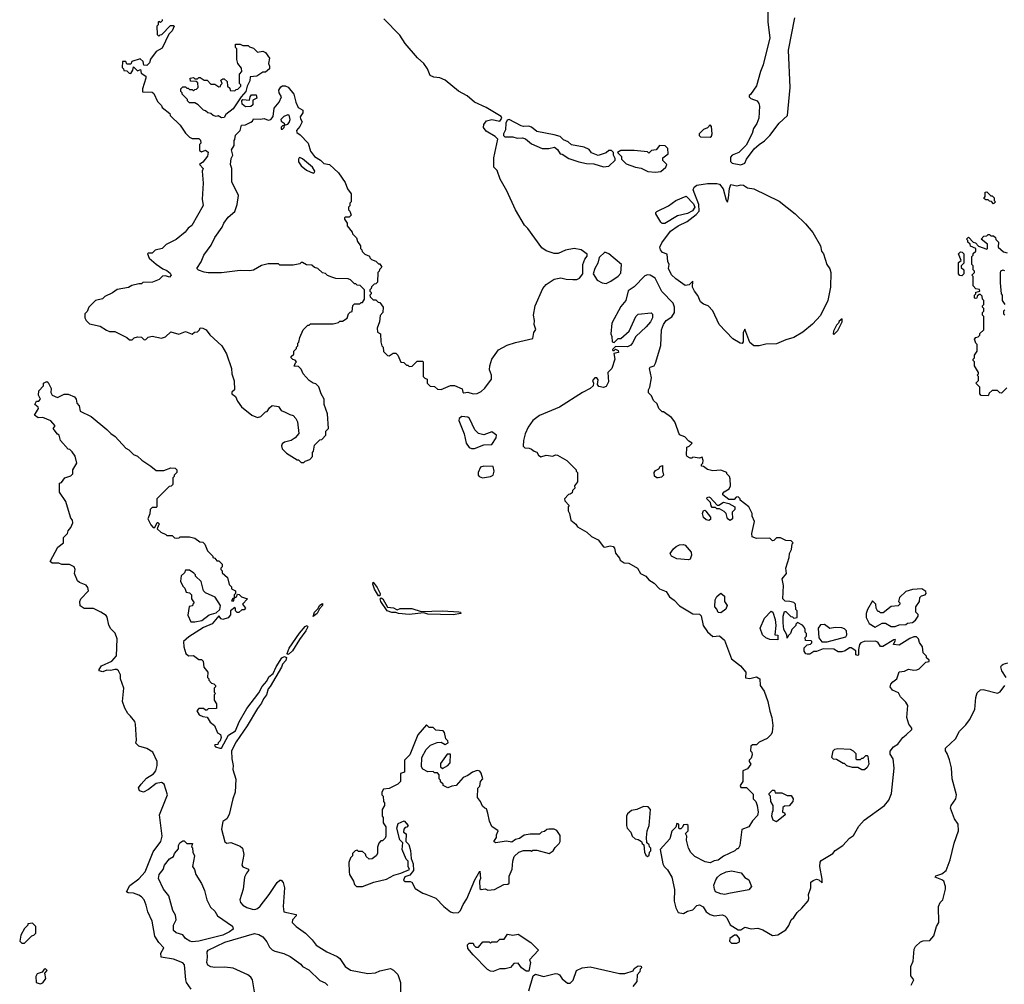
# Model space of a CAD drawing. Extents: x 2210602 to 2357277, y 510288 to 673808.
# Tile 182 of 256: x 2325230 to 2332625, y 530722 to 537963. Entities that reach past the tile are written whole.
import ezdxf

# ---------------------------------------------------------------- set-up
doc = ezdxf.new("R2010")
doc.units = 0

msp = doc.modelspace()

# ---------------------------------------------------------------- linework, layer by layer
at = {"layer": '0CON05XD'}
for points in [[(2330848.8, 538085), (2330849.2, 537945), (2330864.1, 537825.9), (2330814.2, 537625), (2330794, 537575), (2330763.6, 537466.4), (2330719.3, 537400.7), (2330710, 537395), (2330710, 537385), (2330721.7, 537371.7), (2330770, 537355), (2330782.5, 537335), (2330787.5, 537315), (2330782.5, 537225), (2330766.7, 537183.3), (2330742.5, 537145), (2330731.7, 537108.3), (2330685, 537020), (2330630, 536965), (2330580, 536945), (2330568.3, 536931.7), (2330568.3, 536898.3), (2330580, 536885), (2330645, 536874.2)], [(2326300, 537965), (2326300, 537955), (2326288.3, 537941.7), (2326275, 537950), (2326270, 537945), (2326270, 537925), (2326260, 537915), (2326261.7, 537851.7), (2326275, 537840), (2326285, 537850), (2326298.3, 537851.7), (2326361.7, 537918.3), (2326385, 537920), (2326390, 537915), (2326375, 537880), (2326350, 537855), (2326300.7, 537749.3), (2326256, 537724), (2326213.3, 537666.7), (2326205, 537640), (2326185, 537620), (2326161.7, 537621.7), (2326158.3, 537648.3), (2326135, 537670), (2326071.7, 537648.3), (2326065, 537630), (2326035, 537630), (2326028.3, 537648.3), (2326001.7, 537648.3), (2326000, 537605), (2326010, 537595), (2326011.7, 537581.7), (2326035, 537580), (2326051.7, 537561.7), (2326065, 537560), (2326080, 537585), (2326085, 537610), (2326115, 537580), (2326138.3, 537588.3), (2326141.7, 537561.7), (2326178.3, 537538.3), (2326176.7, 537523.3), (2326151.2, 537445), (2326151.2, 537421.2), (2326225, 537420), (2326238.3, 537408.3), (2326265, 537350), (2326295, 537320), (2326300, 537305), (2326358.3, 537258.3), (2326360, 537245), (2326435, 537170), (2326475, 537110), (2326505, 537080), (2326525, 537070), (2326575, 537070), (2326588.3, 537058.3), (2326590, 537035), (2326580, 537025), (2326581.7, 536981.7), (2326595, 536970), (2326625, 536983.3), (2326645, 536967.5), (2326640.5, 536939.5), (2326606.4, 536893.6), (2326580, 536875), (2326607.5, 536845), (2326600, 536825), (2326607.5, 536735), (2326600, 536615), (2326607, 536567), (2326523, 536417), (2326495, 536397.5), (2326473, 536367), (2326405, 536312.5), (2326330, 536275), (2326300, 536245), (2326248.3, 536231.7), (2326225, 536210), (2326195, 536210), (2326190, 536205), (2326203.6, 536173.6), (2326255, 536127.5), (2326305, 536092.5), (2326335, 536080), (2326359.3, 536059.3), (2326367.5, 536045), (2326355, 536030), (2326325, 536040), (2326303, 536037), (2326277, 536013), (2326227, 535993), (2326155, 535990), (2326145, 535980), (2326125, 535980), (2326073, 535967), (2326047, 535953), (2325963, 535937), (2325927, 535913), (2325870, 535885), (2325851.7, 535868.3), (2325800, 535855), (2325750, 535805), (2325737, 535773), (2325720, 535755), (2325720, 535725), (2325730, 535705), (2325755, 535680), (2325835, 535662.5), (2325881.7, 535631.7), (2325905, 535623.3), (2325945, 535622.5), (2326035, 535577.5), (2326055, 535560), (2326075, 535560), (2326090, 535575), (2326115, 535582.5), (2326145, 535580), (2326165, 535560), (2326178.3, 535561.7), (2326195, 535580), (2326225, 535587.5), (2326295, 535572.5), (2326325, 535582.5), (2326365, 535620), (2326425, 535602.5), (2326475, 535622.5), (2326525, 535602.5), (2326543, 535617), (2326565, 535620), (2326580, 535635), (2326585, 535650), (2326605, 535647.5), (2326630, 535635), (2326657, 535597), (2326747.5, 535515), (2326782.5, 535455), (2326820, 535345), (2326822.5, 535305), (2326841.7, 535251.7), (2326842.5, 535185), (2326823.9, 535166.1), (2326823.3, 535155), (2326850, 535135), (2326865, 535100), (2326897, 535057), (2326973.9, 534993.9), (2327015, 534977.5), (2327040, 534985), (2327075, 535020), (2327088.3, 535021.7), (2327105, 535050), (2327125, 535067.5), (2327175, 535060), (2327195, 535030), (2327225, 535017.5), (2327258.3, 534998.3), (2327285, 534992.5), (2327305, 534970), (2327317.5, 534945), (2327327, 534857), (2327300, 534825), (2327270, 534805), (2327218.3, 534791.7), (2327201.7, 534778.3), (2327197.5, 534765), (2327201.7, 534741.7), (2327235, 534710), (2327315, 534660), (2327325, 534660), (2327345, 534640), (2327365, 534640), (2327375, 534650), (2327408.3, 534661.7), (2327430, 534685), (2327430, 534715), (2327437, 534723), (2327445, 534770), (2327485, 534810), (2327498.3, 534811.7), (2327530, 534845), (2327530, 534875), (2327550, 534895), (2327542.5, 535005), (2327516.7, 535075), (2327516.2, 535115), (2327493.3, 535155), (2327477, 535207), (2327455, 535230), (2327435, 535233.3), (2327404.1, 535254.1), (2327360, 535305), (2327345, 535340), (2327325, 535360), (2327291.7, 535361.7), (2327301.7, 535388.3), (2327310, 535395), (2327298.3, 535408.3), (2327281.7, 535411.7), (2327270, 535425), (2327270, 535435), (2327288.3, 535451.7), (2327290, 535475), (2327310, 535495), (2327310, 535505), (2327320, 535515), (2327320, 535535), (2327327, 535543), (2327333, 535577), (2327360, 535635), (2327395, 535670), (2327405, 535670), (2327415, 535680), (2327585, 535680), (2327625, 535690), (2327635, 535700), (2327655, 535700), (2327688.3, 535721.7), (2327700, 535755), (2327711.7, 535768.3), (2327728.3, 535771.7), (2327731.7, 535818.3), (2327745, 535830), (2327785, 535830), (2327795, 535840), (2327805, 535840), (2327820, 535865), (2327820, 535935), (2327788.3, 535968.3), (2327765, 535970), (2327755, 535980), (2327745, 535980), (2327715, 536010), (2327697, 536017), (2327605, 536020), (2327575, 536030), (2327543, 536043), (2327527, 536057), (2327505, 536062.5), (2327470, 536095), (2327443, 536103), (2327425, 536120), (2327383, 536123), (2327355, 536140), (2327345, 536140), (2327335, 536130), (2327285, 536120), (2327185, 536120), (2327175, 536130), (2327095, 536130), (2327045, 536117.5), (2326985, 536082.5), (2326955, 536077.5), (2326885, 536080), (2326745, 536063.3), (2326645, 536062.5), (2326615, 536067.5), (2326573.3, 536083.3), (2326560, 536095), (2326592.5, 536145), (2326613.3, 536195), (2326668.6, 536271.4), (2326695, 536327.5), (2326750, 536405), (2326763.8, 536435), (2326795, 536480), (2326846.1, 536523.9), (2326864.1, 536575.9), (2326873.6, 536643.6), (2326823.3, 536745), (2326822.5, 536845), (2326813.3, 536875), (2326818.3, 536921.7), (2326830, 536945), (2326820, 536985), (2326841.7, 537018.3), (2326840, 537055), (2326847, 537063), (2326850, 537095), (2326885, 537130), (2326895, 537170), (2326925, 537172.5), (2326967, 537193), (2326978.3, 537201.7), (2326985, 537220), (2327035, 537217.5), (2327065, 537222.5), (2327095, 537207.5), (2327116.4, 537213.6), (2327133.9, 537236.1), (2327142, 537298), (2327178.8, 537345), (2327196.7, 537385), (2327180, 537415), (2327177.5, 537435), (2327190.7, 537459.3), (2327203, 537467), (2327225, 537467.5), (2327246.1, 537456.1), (2327288.8, 537405), (2327303.3, 537345), (2327322.5, 537305), (2327356.7, 537285), (2327356, 537264), (2327337.5, 537235), (2327338.3, 537218.3), (2327352.5, 537195), (2327335, 537160), (2327308.3, 537131.7), (2327312.5, 537115), (2327337.7, 537097.7), (2327396.1, 537036.1), (2327413.3, 536975), (2327444.6, 536935), (2327488.5, 536908.5), (2327515, 536883.1), (2327555.8, 536875.8), (2327625, 536812.5), (2327675, 536740), (2327693, 536693), (2327720, 536655), (2327720, 536595), (2327710, 536585), (2327710, 536565), (2327700, 536555), (2327700, 536535), (2327710, 536525), (2327720, 536495), (2327705, 536480), (2327675, 536480), (2327670, 536475), (2327670, 536465), (2327690, 536435), (2327690, 536415), (2327728.3, 536368.3), (2327730, 536355), (2327760, 536325), (2327768.3, 536298.3), (2327790, 536265), (2327790, 536245), (2327800, 536235), (2327801.7, 536221.7), (2327821.7, 536201.7), (2327858.3, 536188.3), (2327860, 536175), (2327871.7, 536161.7), (2327905, 536150), (2327925, 536130), (2327935, 536130), (2327950, 536105), (2327931.7, 536088.3), (2327930, 536075), (2327920, 536065), (2327918.3, 535991.7), (2327905, 535980), (2327891.7, 535978.3), (2327871.7, 535958.3), (2327870, 535945), (2327860, 535935), (2327860, 535925), (2327870, 535915), (2327870, 535905), (2327860, 535895), (2327861.7, 535881.7), (2327885, 535860), (2327905, 535860), (2327921.7, 535841.7), (2327935, 535840), (2327960, 535805), (2327957.5, 535765), (2327938.3, 535741.7), (2327932.5, 535695), (2327913.6, 535646.4), (2327917, 535617)], [(2327917, 535617), (2327940, 535605), (2327942.5, 535545), (2327950, 535515), (2327960, 535505), (2327963, 535473), (2327991.7, 535441.7), (2328005, 535440), (2328035, 535460), (2328055, 535460), (2328070, 535445), (2328091.7, 535391.7), (2328115, 535390), (2328135, 535370), (2328145, 535370), (2328155, 535360), (2328178.3, 535361.7), (2328215, 535400), (2328255, 535400), (2328260, 535395), (2328260, 535285), (2328271.7, 535271.7), (2328290, 535265), (2328290, 535235), (2328311.7, 535211.7), (2328345, 535210), (2328368.3, 535188.3), (2328395, 535187.5), (2328465, 535216.7), (2328495, 535216.7), (2328553, 535193), (2328557.5, 535167.5), (2328565, 535162.5), (2328595, 535166.2), (2328635, 535153.8), (2328665, 535156.2), (2328695, 535171.2), (2328724.2, 535195.8), (2328773.8, 535265), (2328774, 535295), (2328758, 535335), (2328761.4, 535365), (2328775.8, 535415), (2328825, 535483.8), (2328890.9, 535519.1), (2328955, 535540.8), (2329085, 535570), (2329092.5, 535615), (2329107, 535637), (2329093.8, 535675), (2329097.5, 535705), (2329090, 535745), (2329102, 535815), (2329160, 535945), (2329185, 535976), (2329243.9, 536016.1), (2329293.6, 536026.4), (2329334.1, 536014.1), (2329385, 536012), (2329415, 536013.8), (2329435, 536023.3), (2329460, 536055), (2329460, 536125), (2329473.9, 536166.1), (2329491.7, 536188.3), (2329491.7, 536201.7), (2329445.9, 536235.9), (2329395, 536246.2), (2329328.3, 536231.7), (2329275, 536207.5), (2329245, 536207.5), (2329185, 536226.7), (2329151.2, 536251.2), (2329045.8, 536395.8), (2329021.2, 536421.2), (2328953.3, 536535), (2328888.3, 536678.3), (2328837.5, 536765), (2328815, 536830), (2328790, 536855), (2328790, 536925), (2328820, 537065), (2328800, 537085), (2328732.5, 537125), (2328713.6, 537153.6), (2328716.7, 537175), (2328735, 537202.5), (2328775, 537213.3), (2328835, 537200), (2328850, 537225), (2328845, 537236.7), (2328732.7, 537302.7), (2328645, 537343.3), (2328590.5, 537390.5), (2328525, 537426.2), (2328425, 537508), (2328385, 537526.2), (2328340.7, 537530.7), (2328313.6, 537543.6), (2328292.5, 537595), (2328265, 537633.3), (2328217.8, 537677.8), (2328124.4, 537785), (2328085.8, 537845.8), (2327965, 537968.6)], [(2330645, 536874.2), (2330676.7, 536885), (2330687.5, 536915), (2330747, 536993), (2330783.6, 537026.4), (2330825, 537053.3), (2330865, 537092.5), (2330933.8, 537185), (2330996, 537245), (2331015.6, 537455), (2331004.4, 537735), (2331052, 537978)], [(2326745, 537227.5), (2326721.7, 537241.7), (2326705, 537237.5), (2326683, 537243), (2326665, 537260), (2326643, 537263), (2326625, 537280), (2326610, 537285), (2326570, 537325), (2326545, 537340), (2326505, 537340), (2326490, 537355), (2326490, 537365), (2326450, 537405), (2326450, 537415), (2326440, 537425), (2326440, 537445), (2326455, 537460), (2326475, 537460), (2326485, 537450), (2326495, 537450), (2326505, 537440), (2326525, 537440), (2326535, 537430), (2326545, 537440), (2326558.3, 537441.7), (2326570, 537455), (2326568.3, 537488.3), (2326555, 537500), (2326511.7, 537501.7), (2326510, 537525), (2326535, 537530), (2326545, 537520), (2326565, 537520), (2326575, 537530), (2326585, 537530), (2326615, 537510), (2326638.3, 537508.3), (2326665, 537480), (2326695, 537480), (2326725, 537460), (2326738.3, 537461.7), (2326740, 537475), (2326750, 537485), (2326741.7, 537508.3), (2326755, 537520), (2326765, 537520), (2326788.3, 537498.3), (2326790, 537465), (2326808.3, 537448.3), (2326811.7, 537431.7), (2326845, 537430), (2326855, 537440), (2326868.3, 537441.7), (2326890, 537465), (2326890, 537475), (2326880, 537485), (2326880, 537555), (2326897.5, 537575), (2326895, 537600), (2326867.5, 537635), (2326860, 537665), (2326860, 537745), (2326850, 537755), (2326851.7, 537778.3), (2326885, 537780), (2326905, 537770), (2326945, 537770), (2326955, 537760), (2326985, 537750), (2327015, 537720), (2327055, 537727.5), (2327075, 537717.5), (2327106.7, 537675), (2327097.5, 537635), (2327106.7, 537615), (2327107, 537593), (2327075, 537570), (2327055, 537570), (2327011.7, 537538.3), (2326960, 537535), (2326957.5, 537505), (2326937.5, 537465), (2326927.5, 537425), (2326892.5, 537385), (2326832.5, 537295), (2326778.3, 537251.7), (2326765, 537230), (2326745, 537227.5)], [(2326925, 537310), (2326900, 537330), (2326897.5, 537355), (2326907, 537363), (2326955, 537360), (2326960, 537385), (2326971.7, 537398.3), (2327005, 537400), (2327010, 537375), (2326981.7, 537358.3), (2326980, 537325), (2326965, 537312.5), (2326925, 537310)], [(2327205, 537140), (2327216.7, 537153.3), (2327220, 537170), (2327245, 537177.5), (2327255, 537190), (2327262.5, 537215), (2327255, 537247.5), (2327245, 537250), (2327215, 537237.5), (2327192.5, 537215), (2327195, 537200), (2327216.4, 537186.4), (2327220, 537175), (2327220, 537170), (2327203, 537167), (2327193, 537157), (2327195, 537140), (2327205, 537140)], [(2329615, 536857.5), (2329655, 536862.5), (2329701.7, 536908.3), (2329701.7, 536921.7), (2329690, 536945), (2329690, 536965), (2329675, 536980), (2329655, 536980), (2329635, 536962.5), (2329575, 536943.3), (2329523.9, 536963.9), (2329508.3, 536988.3), (2329470, 537005), (2329375, 537022.5), (2329350, 537045), (2329315, 537060), (2329290, 537085), (2329245, 537098.8), (2329115, 537122.5), (2329075, 537156.2), (2329055, 537163.3), (2329015, 537160), (2328996.1, 537166.1), (2328905, 537213.3), (2328892.3, 537207.7), (2328880, 537185), (2328877.5, 537135), (2328862.5, 537105), (2328863, 537093), (2328873, 537083), (2328935, 537083.3), (2328966.1, 537073.9), (2329006.4, 537076.4), (2329028.3, 537068.3), (2329075, 537030), (2329155, 536996.2), (2329205, 536996.7), (2329247, 537007), (2329269.3, 536989.3), (2329290, 536955), (2329305, 536952.5), (2329355, 536920), (2329430, 536895), (2329487, 536883), (2329541.7, 536881.7), (2329615, 536857.5)], [(2330415, 537080), (2330425, 537087.5), (2330430, 537105), (2330425, 537160), (2330415, 537172.5), (2330395, 537150), (2330365, 537137.5), (2330332.5, 537105), (2330333, 537093), (2330343, 537083), (2330415, 537080)], [(2330005, 536818.8), (2330045, 536823.3), (2330082.5, 536855), (2330090, 536875), (2330060, 536905), (2330060, 536925), (2330100, 536955), (2330097, 536997), (2330077, 537017), (2330035, 537017.5), (2330010, 536985), (2329975, 536980), (2329955, 536960), (2329945, 536970), (2329845, 536980), (2329745, 536980), (2329720, 536965), (2329750, 536935), (2329750, 536915), (2329785, 536881.2), (2329855, 536856), (2329898.8, 536848.8), (2329946.7, 536823.3), (2330005, 536818.8)], [(2327435, 536811.1), (2327443.8, 536815), (2327445.7, 536825), (2327427.9, 536855), (2327355, 536917.8), (2327335, 536927.8), (2327330, 536925), (2327323.5, 536915), (2327324.6, 536895), (2327345, 536866.9), (2327383.5, 536833.5), (2327435, 536811.1)], [(2330743.6, 535513.6), (2330715, 535540), (2330675, 535640), (2330664, 535615), (2330662.5, 535545), (2330655, 535532.5), (2330640, 535535), (2330585, 535567.5), (2330482.5, 535675), (2330436.4, 535776.4), (2330400, 535815), (2330365, 535827.5), (2330343.3, 535845), (2330323.6, 535893.6), (2330297.5, 535925), (2330282.5, 535955), (2330285, 536000), (2330257, 535973), (2330228.3, 535968.3), (2330157, 536017), (2330125, 536047.5), (2330103.3, 536095), (2330107.5, 536125), (2330097, 536147), (2330093.6, 536203.6), (2330057.5, 536215), (2330042.5, 536235), (2330037.5, 536255), (2330053, 536287), (2330116.7, 536375), (2330176.7, 536415), (2330242.1, 536447.9), (2330310.2, 536499.8), (2330333.5, 536525), (2330329.5, 536575), (2330289.2, 536685), (2330295, 536706.7), (2330315, 536721.2), (2330395, 536732.9), (2330465, 536734.2), (2330485, 536728.6), (2330513.1, 536693.1), (2330535, 536607.5), (2330545, 536592.5), (2330554, 536625), (2330560.5, 536695), (2330571.2, 536725), (2330615, 536716.2), (2330645, 536723.8), (2330665, 536721.2), (2330695, 536700), (2330745, 536694), (2330935, 536600), (2331053.8, 536505), (2331131.7, 536431.7), (2331188, 536365), (2331243.3, 536265), (2331251.2, 536225), (2331266.7, 536205), (2331293.3, 536125), (2331315, 536092.5), (2331323.3, 536065), (2331320, 535955), (2331300, 535855), (2331245, 535742.5), (2331185, 535676.7), (2331112.3, 535617.7), (2331045, 535576.2), (2330985, 535560), (2330915, 535530), (2330835, 535526.7), (2330785, 535514), (2330743.6, 535513.6)], [(2332545, 536580), (2332528.3, 536598.3), (2332515, 536600), (2332505, 536610), (2332485, 536610), (2332471.7, 536621.7), (2332480, 536635), (2332481.7, 536668.3), (2332495, 536670), (2332525, 536640), (2332535, 536640), (2332550, 536625), (2332550, 536605), (2332560, 536595), (2332545, 536580)], [(2330055, 536433.3), (2330045, 536442.5), (2330008.8, 536505), (2330006.7, 536515), (2330015, 536523.3), (2330103.8, 536566.2), (2330157.5, 536605), (2330235, 536638.8), (2330291.6, 536581.6), (2330301, 536555), (2330283, 536527), (2330245, 536508.2), (2330169.3, 536490.7), (2330075, 536433.8), (2330055, 536433.3)], [(2332645, 535200), (2332605, 535160), (2332591.7, 535161.7), (2332575, 535180), (2332535, 535180), (2332511.7, 535158.3), (2332505, 535140), (2332451.7, 535141.7), (2332440, 535155), (2332440, 535205), (2332410, 535235), (2332430, 535255), (2332430, 535285), (2332420, 535295), (2332430, 535305), (2332430, 535315), (2332400, 535365), (2332400, 535395), (2332390, 535405), (2332390, 535415), (2332400, 535425), (2332400, 535445), (2332420, 535475), (2332420, 535525), (2332410, 535535), (2332400, 535565), (2332411.7, 535578.3), (2332428.3, 535581.7), (2332440, 535595), (2332441.7, 535608.3), (2332470, 535635), (2332470, 535735), (2332460, 535745), (2332460, 535765), (2332470, 535775), (2332470, 535795), (2332460, 535805), (2332460, 535815), (2332470, 535825), (2332470, 535855), (2332460, 535865), (2332458.3, 535888.3), (2332445, 535900), (2332435, 535900), (2332421.7, 535888.3), (2332418.3, 535871.7), (2332405, 535870), (2332400, 535875), (2332400, 535895), (2332410, 535905), (2332411.7, 535918.3), (2332440, 535925), (2332438.3, 535938.3), (2332411.7, 535941.7), (2332390, 535965), (2332390, 536035), (2332380, 536045), (2332400, 536065), (2332400, 536075), (2332390, 536085), (2332390, 536115), (2332380, 536125), (2332380, 536185), (2332390, 536195), (2332391.7, 536208.3), (2332410, 536225), (2332410, 536245), (2332371.7, 536261.7), (2332368.3, 536278.3), (2332351.7, 536291.7), (2332350, 536305), (2332340, 536315), (2332355, 536330), (2332391.7, 536291.7), (2332408.3, 536288.3), (2332431.7, 536261.7), (2332495, 536240), (2332500, 536245), (2332498.3, 536278.3), (2332450, 536315), (2332471.7, 536338.3), (2332495, 536340), (2332505, 536350), (2332515, 536350), (2332525, 536340), (2332545, 536340), (2332558.3, 536328.3), (2332561.7, 536311.7), (2332581.7, 536291.7), (2332580, 536255), (2332619.3, 536219.3), (2332647, 536213)], [(2329635, 535983.8), (2329670.7, 535999.3), (2329725, 536037.5), (2329745, 536060), (2329750, 536125), (2329655, 536206.2), (2329625, 536216.7), (2329583, 536177), (2329573.3, 536135), (2329548.8, 536095), (2329537.5, 536055), (2329567.7, 536007.7), (2329605, 535986.7), (2329635, 535983.8)], [(2332305, 536040), (2332291.7, 536041.7), (2332280, 536055), (2332280, 536140), (2332300, 536155), (2332280, 536205), (2332295, 536220), (2332308.3, 536218.3), (2332320, 536205), (2332320, 536135), (2332300, 536115), (2332301.7, 536101.7), (2332320, 536085), (2332320, 536055), (2332305, 536040)], [(2332628.3, 536078.3), (2332615, 536082.5), (2332597.5, 536075), (2332593, 536063), (2332593, 535987), (2332602.5, 535905), (2332610, 535895), (2332610, 535855), (2332630, 535825)], [(2330885, 531087.5), (2330925, 531092.5), (2330985, 531130), (2331007.7, 531162.3), (2331023.6, 531206.4), (2331045, 531222.5), (2331068.3, 531261.7), (2331105, 531294), (2331151.7, 531348.3), (2331157.1, 531365), (2331153.9, 531396.1), (2331172.5, 531445), (2331171.7, 531488.3), (2331188.3, 531501.7), (2331215, 531510), (2331232.5, 531505), (2331257, 531483), (2331258, 531512), (2331240.6, 531605), (2331241.9, 531638.1), (2331248.6, 531651.4), (2331336.7, 531705), (2331355, 531726.7), (2331413.3, 531765), (2331462.3, 531817.7), (2331491.7, 531838.3), (2331531.2, 531908.8), (2331572.5, 531955), (2331725.8, 532064.2), (2331756.7, 532105), (2331778.8, 532155), (2331796.7, 532345), (2331790, 532415), (2331768.3, 532448.3), (2331768.3, 532471.7), (2331792.5, 532505), (2331826.4, 532523.6), (2331862.5, 532575), (2331887.5, 532595), (2331930, 532635), (2331930, 532645), (2331907.5, 532675), (2331892.5, 532725), (2331900, 532815), (2331885, 532840), (2331845, 532880), (2331829.3, 532909.3), (2331785, 532930), (2331767.5, 532955), (2331772.5, 532975), (2331787, 532993), (2331817.5, 533015), (2331835, 533067.5), (2331875, 533072.5), (2331905, 533087.5), (2331945, 533080), (2331967, 533083), (2331985, 533090), (2332035, 533140), (2332060, 533145), (2332060, 533155), (2332041.7, 533171.7), (2332040, 533185), (2332015, 533210), (2332010, 533255), (2331988.3, 533288.3), (2331980, 533315), (2331965, 533330), (2331945, 533330), (2331915, 533317.5), (2331835, 533267.5), (2331791.7, 533271.7), (2331807.5, 533305), (2331805, 533310), (2331795, 533307.5), (2331713, 533257), (2331695, 533257.5), (2331675, 533291.2), (2331655, 533296.7), (2331573.6, 533296.4), (2331547.5, 533285), (2331538.3, 533271.7), (2331530, 533235), (2331530, 533195), (2331525, 533190), (2331510, 533195), (2331510, 533225), (2331475, 533247.5), (2331463, 533247), (2331430, 533225), (2331405, 533216.7), (2331378.3, 533218.3), (2331345, 533237.5), (2331265, 533240), (2331215, 533220), (2331195, 533220), (2331165, 533200), (2331145, 533200), (2331133.3, 533203.3), (2331123, 533223), (2331123, 533247), (2331145, 533270), (2331170, 533275), (2331180, 533285), (2331180, 533295), (2331175, 533300), (2331131.7, 533301.7), (2331130, 533325), (2331140, 533335), (2331140, 533355), (2331130, 533365), (2331130, 533385), (2331121.7, 533401.7), (2331108.3, 533418.3), (2331071.7, 533438.3), (2331060, 533425), (2331060, 533415), (2331030, 533385), (2331020, 533355), (2331001.7, 533338.3), (2330995, 533320), (2330992.5, 533345), (2330978.3, 533368.3), (2330970, 533385), (2330964.3, 533435), (2330964.2, 533485.8), (2330975, 533520), (2330985, 533520), (2331021.7, 533481.7), (2331035, 533480), (2331045, 533470), (2331070, 533475), (2331070, 533525), (2331060, 533535), (2331056.4, 533576.4), (2331045, 533587.5), (2331015, 533596.7), (2330978.3, 533598.3), (2330962.5, 533615), (2330967.5, 533715), (2330957.5, 533765), (2330990, 533805), (2330983.3, 533845), (2331010, 533925), (2331012.5, 533955), (2331027.5, 533985), (2331032.5, 534027.5), (2331040, 534035), (2331025, 534050), (2330985, 534052.5), (2330945, 534072.5), (2330915, 534072.5), (2330895, 534052.5), (2330885, 534050), (2330865, 534070), (2330765, 534067.5), (2330731.7, 534081.7), (2330730, 534105), (2330750, 534195), (2330732.5, 534235), (2330732.5, 534255), (2330706.7, 534305), (2330640, 534355), (2330640, 534365), (2330625, 534380), (2330611.7, 534378.3), (2330595, 534360), (2330555, 534360), (2330510, 534395), (2330510, 534405), (2330521.7, 534418.3), (2330558.3, 534441.7), (2330567.5, 534465), (2330567, 534517), (2330560, 534535), (2330540, 534555), (2330540, 534565), (2330495, 534582.5), (2330437, 534577), (2330395, 534587.5), (2330365, 534610), (2330351.7, 534611.7), (2330350, 534625), (2330360, 534635), (2330362.5, 534655), (2330355, 534680), (2330335, 534672.5), (2330285, 534680), (2330277.5, 534672.5), (2330265, 534672.5), (2330243.6, 534683.6), (2330237.5, 534695), (2330240, 534755), (2330258.3, 534761.7), (2330280, 534785), (2330255, 534800), (2330225, 534832.5), (2330185, 534847.5), (2330150, 534945), (2330126.1, 534976.1), (2330065, 535020), (2330055, 535020), (2330030, 535045), (2330018.3, 535078.3), (2329990, 535105), (2329975, 535140), (2329953, 535163), (2329952.5, 535185), (2329963.8, 535205), (2329976.2, 535275), (2329960, 535345), (2329966.4, 535353.6), (2329994.5, 535365.5), (2330004.4, 535385), (2330045, 535517.5), (2330051.4, 535635), (2330065.7, 535674.3), (2330085.6, 535704.4), (2330127.6, 535732.4), (2330148, 535765), (2330148.6, 535805), (2330136.9, 535835), (2330053.7, 535923.7), (2330003.6, 536023.6), (2329965, 536046), (2329945, 536048), (2329925, 536040), (2329845, 535957.5), (2329801.2, 535928.8), (2329782.5, 535855), (2329745, 535810), (2329676.7, 535685), (2329670, 535605), (2329677.5, 535585), (2329680, 535545), (2329695, 535540), (2329718.3, 535561.7), (2329725, 535570), (2329745, 535570), (2329807.5, 535625), (2329857.5, 535735), (2329875, 535752.5), (2329971.7, 535761.7), (2329981.7, 535751.7), (2329982.5, 535725), (2329966.7, 535695), (2329935, 535656.7), (2329856.7, 535585), (2329833.6, 535536.4), (2329819.3, 535520.7), (2329795, 535507.5), (2329705, 535510), (2329681.7, 535488.3), (2329685, 535480), (2329695, 535480), (2329705, 535490), (2329725, 535480), (2329727.5, 535465), (2329692.5, 535457.5), (2329700, 535415), (2329676.1, 535343.9), (2329646.2, 535313.8), (2329653.2, 535245), (2329635, 535209.1), (2329615, 535201.3), (2329579.5, 535209.5), (2329569.2, 535225), (2329575, 535260), (2329565, 535273.3), (2329550, 535275), (2329532.5, 535255), (2329540, 535235), (2329537.5, 535215), (2329515, 535193.3), (2329456.4, 535163.6), (2329285, 535054.2), (2329135, 534992), (2329083.8, 534955), (2329050, 534905), (2329026.7, 534855), (2329013, 534803), (2329011.7, 534761.7), (2329025, 534750), (2329057, 534747), (2329075, 534740), (2329093, 534723), (2329115, 534717.5), (2329127.5, 534695), (2329145, 534682.5), (2329185, 534693.3), (2329235, 534687.5), (2329253.6, 534696.4), (2329270, 534695), (2329340, 534655), (2329410, 534585), (2329410, 534575), (2329420, 534565), (2329420, 534495), (2329397.5, 534465), (2329400, 534445), (2329381.7, 534428.3), (2329378.3, 534411.7), (2329365, 534400), (2329351.7, 534398.3), (2329322.5, 534365), (2329325, 534350), (2329357, 534317), (2329350, 534305), (2329350, 534275), (2329360, 534255), (2329370, 534205), (2329406.4, 534176.4), (2329420, 534155), (2329490, 534115), (2329525, 534082.5), (2329575, 534057.5), (2329615, 534006.7), (2329625, 534003.8), (2329665, 534014.4), (2329687.3, 534007.3), (2329698, 533995), (2329705, 533957.5), (2329735, 533920), (2329740, 533905), (2329770, 533885), (2329805, 533882.5), (2329870, 533845), (2329892.5, 533805), (2329932.5, 533785), (2329955, 533757.5), (2329995, 533732.5), (2330035, 533690), (2330085, 533670), (2330110.5, 533630.5), (2330145.9, 533605.9), (2330185, 533563.3), (2330285, 533502.5), (2330335, 533500), (2330348.3, 533488.3), (2330363.3, 533415), (2330395, 533367.5), (2330435, 533332.5), (2330485, 533336.7), (2330523.3, 533305), (2330576.2, 533165), (2330643, 533113), (2330682.5, 533065), (2330682, 533022), (2330715, 533016.7), (2330765, 533030), (2330790, 533015), (2330792.5, 532965), (2330821.7, 532921.7), (2330850, 532845), (2330863, 532773), (2330880, 532725), (2330887.5, 532665), (2330882.5, 532615), (2330873, 532597), (2330843, 532567), (2330785, 532540), (2330765, 532520), (2330735, 532520), (2330721.7, 532508.3), (2330720, 532475), (2330730, 532465), (2330732.5, 532445), (2330725, 532420), (2330710, 532405), (2330710, 532395), (2330722.5, 532375), (2330695, 532340), (2330660, 532325), (2330660, 532245), (2330640, 532215), (2330645, 532200), (2330688.3, 532198.3), (2330738.3, 532148.3), (2330740, 532115), (2330760, 532095), (2330770, 532065), (2330777.5, 532015), (2330771.7, 531988.3), (2330735, 531950), (2330706.4, 531903.6), (2330652.5, 531885), (2330637.5, 531765), (2330625, 531740), (2330615, 531740), (2330600, 531725), (2330515, 531683.3), (2330475, 531652.5), (2330445, 531647.5), (2330415, 531633.3), (2330378.3, 531641.7), (2330301.2, 531681.2), (2330271.7, 531711.7), (2330253.3, 531745), (2330237.5, 531805), (2330240, 531835), (2330230, 531855), (2330250, 531875), (2330250, 531915), (2330241.7, 531921.7), (2330215, 531920), (2330208.3, 531901.7), (2330195, 531890), (2330185, 531890), (2330180, 531895), (2330180, 531925), (2330165, 531930), (2330158.3, 531901.7), (2330128.3, 531871.7), (2330112.5, 531815), (2330040, 531735), (2330060, 531625), (2330070, 531605), (2330095, 531580), (2330126.7, 531525), (2330147, 531433), (2330146.7, 531345), (2330158.8, 531295), (2330175, 531260), (2330215, 531252.5), (2330245, 531270), (2330285, 531280), (2330315, 531312.5), (2330335, 531317.5), (2330363, 531303), (2330386.1, 531266.1), (2330415, 531246.7), (2330445, 531236.7), (2330505, 531243.3), (2330526.1, 531236.1), (2330540.7, 531220.7), (2330565, 531167.5), (2330625, 531130), (2330645, 531130), (2330675, 531150), (2330725, 531137.5), (2330775, 531142.5), (2330810.7, 531130.7), (2330885, 531087.5)], [(2332630, 535785), (2332620, 535775), (2332620, 535755), (2332630, 535745)], [(2331345, 535600), (2331375, 535630), (2331407.5, 535695), (2331408.3, 535718.3), (2331385, 535700), (2331380, 535685), (2331365, 535670), (2331342.5, 535625), (2331340, 535605), (2331345, 535600)], [(2326517.5, 530685), (2326483.3, 530735), (2326476.7, 530755), (2326467, 530867), (2326455, 530882), (2326385, 530910.5), (2326292.5, 530925), (2326288.8, 530955), (2326313.3, 530995), (2326275.9, 531035.9), (2326244.1, 531084.1), (2326224.2, 531195), (2326192, 531265), (2326180.8, 531315), (2326164, 531355), (2326145, 531378.8), (2326125, 531392), (2326085, 531406), (2326045, 531407.5), (2326033.3, 531415), (2326057.3, 531462.7), (2326125, 531514.2), (2326171.9, 531565), (2326233.7, 531716.3), (2326290.8, 531795), (2326299.4, 531835), (2326280, 531995), (2326340, 532145), (2326316.2, 532225), (2326295, 532235.8), (2326255, 532228.8), (2326197.5, 532185), (2326160, 532165), (2326130, 532175), (2326123, 532197), (2326142.5, 532225), (2326181.7, 532268.3), (2326235, 532302), (2326252.5, 532325), (2326262.9, 532365), (2326261.9, 532395), (2326230, 532465), (2326185, 532492), (2326125, 532510), (2326101.7, 532531.7), (2326107.5, 532555), (2326098.8, 532675), (2326093.6, 532693.6), (2326062.5, 532735), (2326042.5, 532755), (2326020, 532795), (2326002.5, 532845), (2326012.5, 532945), (2325987.5, 533015), (2325987.5, 533045), (2325972.5, 533075), (2325960, 533085), (2325945, 533086.2), (2325915, 533078), (2325885, 533078.8), (2325855, 533066.7), (2325827.5, 533075), (2325827.5, 533085), (2325845, 533113.3), (2325922.3, 533147.7), (2325957, 533187), (2325962.5, 533315), (2325947, 533357), (2325915, 533390), (2325898.3, 533418.3), (2325887, 533477), (2325879.3, 533489.3), (2325840, 533515), (2325785, 533542.5), (2325713.6, 533543.6), (2325683, 533563), (2325682.5, 533595), (2325690, 533615), (2325747.5, 533675), (2325741.7, 533701.7), (2325729.3, 533719.3), (2325678.3, 533738.3), (2325665, 533750), (2325642.5, 533805), (2325647.5, 533835), (2325640, 533855), (2325603, 533873), (2325547, 533873), (2325525, 533882.5), (2325475, 533882.5), (2325460, 533895), (2325516.4, 534003.6), (2325560, 534035), (2325560, 534075), (2325590, 534105), (2325593, 534127), (2325615, 534150), (2325630, 534185), (2325627.5, 534205), (2325615, 534220), (2325603, 534253), (2325577.5, 534345), (2325530, 534415), (2325530, 534485), (2325545, 534490), (2325570, 534525), (2325615, 534540), (2325630, 534555), (2325630, 534585), (2325660, 534635), (2325647, 534687), (2325625, 534720), (2325607, 534737), (2325595, 534740), (2325537.5, 534805), (2325527.5, 534845), (2325515, 534852.5), (2325482.5, 534895), (2325497.5, 534915), (2325465, 534952.5), (2325405, 534977.5), (2325370, 534975), (2325340, 534995), (2325372.5, 535045), (2325370, 535055), (2325342.5, 535075), (2325355, 535100), (2325375, 535100), (2325387.5, 535115), (2325372.5, 535145), (2325373.6, 535176.4), (2325410, 535215), (2325410, 535235), (2325435, 535247.5), (2325445, 535240), (2325467.5, 535195), (2325463.3, 535165), (2325475, 535143.3), (2325515, 535127.5), (2325565, 535152.5), (2325595, 535152.5), (2325642.3, 535132.3), (2325654, 535115), (2325660, 535085), (2325676.7, 535065), (2325685, 535023.3), (2325766, 534985), (2325885, 534887.1), (2325915, 534855.8), (2325947.1, 534835), (2326026.7, 534746.7), (2326050, 534735), (2326085, 534700), (2326115, 534686.7), (2326146.2, 534656.2), (2326215, 534612.5), (2326255, 534580), (2326311.7, 534578.3), (2326365, 534600), (2326397, 534597), (2326410, 534585), (2326410, 534565), (2326390, 534545), (2326390, 534535), (2326380, 534525), (2326380, 534475), (2326368.3, 534461.7), (2326351.7, 534458.3), (2326260, 534365), (2326260, 534305), (2326255, 534300), (2326225, 534300), (2326210, 534285), (2326207, 534253), (2326192.5, 534215), (2326215, 534170), (2326231.7, 534151.7), (2326245, 534150), (2326261.7, 534188.3), (2326268.3, 534188.3), (2326280, 534175), (2326271.7, 534168.3), (2326261.7, 534141.7), (2326290, 534115), (2326328.3, 534098.3), (2326335, 534090), (2326375, 534090), (2326393, 534073), (2326405, 534070), (2326427, 534073), (2326435, 534080), (2326505, 534080), (2326545, 534070), (2326583, 534043), (2326605, 534040), (2326620, 534025), (2326640, 533975), (2326680, 533935), (2326680, 533925), (2326695, 533920), (2326711.7, 533901.7), (2326725, 533900), (2326750, 533875), (2326750, 533855), (2326740, 533845), (2326740, 533835), (2326750, 533825), (2326751.7, 533811.7), (2326790, 533775), (2326803, 533723), (2326820, 533705), (2326821.7, 533691.7), (2326850, 533675), (2326850, 533655), (2326840, 533645), (2326840, 533620), (2326831.7, 533618.3), (2326821.7, 533601.7), (2326838.3, 533601.7), (2326840, 533620), (2326858.3, 533631.7), (2326865, 533650), (2326878.3, 533648.3), (2326895, 533630), (2326940, 533615), (2326902.5, 533575), (2326926.4, 533546.4), (2326915, 533532.5), (2326898.3, 533531.7), (2326877, 533513), (2326863, 533513), (2326850, 533525), (2326851.7, 533541.7), (2326845, 533550), (2326812.5, 533525), (2326812.5, 533495), (2326796.1, 533473.9), (2326755, 533460), (2326742.5, 533465), (2326725, 533487.5), (2326675, 533426.7), (2326610.8, 533399.2), (2326500.6, 533329.4), (2326461.2, 533295), (2326463.3, 533255), (2326477.5, 533205), (2326498.3, 533188.3), (2326535, 533190), (2326575, 533160), (2326595, 533160), (2326608.3, 533148.3), (2326613, 533103), (2326642.5, 533065), (2326640, 533025), (2326650, 533015), (2326650, 533005), (2326671.7, 532981.7), (2326688.3, 532978.3), (2326700, 532965), (2326700, 532955), (2326690, 532945), (2326690, 532915), (2326700, 532905), (2326690, 532895), (2326690, 532855), (2326707, 532827), (2326708.3, 532791.7), (2326645, 532790), (2326635, 532780), (2326625, 532780), (2326611.7, 532791.7), (2326575, 532791.2), (2326561.4, 532775), (2326578.8, 532745), (2326605, 532733.3), (2326638.3, 532728.3), (2326660.7, 532690.7), (2326693.6, 532663.6), (2326715, 532610), (2326738.3, 532598.3), (2326742.5, 532575), (2326735, 532550), (2326720, 532535), (2326718.3, 532521.7), (2326695, 532520), (2326693.3, 532515), (2326700, 532505), (2326733.8, 532493.8), (2326745.7, 532495), (2326797.8, 532592.2), (2326850, 532625), (2326878.5, 532691.5), (2326937, 532793), (2327025, 532908.8), (2327052.1, 532957.9), (2327085, 532996.2), (2327100.9, 533029.1), (2327134.2, 533055), (2327155.7, 533105), (2327198.5, 533171.5), (2327218.6, 533181.4)], [(2328645, 534743.3), (2328715, 534772.5), (2328776.1, 534773.9), (2328807.5, 534825), (2328810, 534845), (2328775, 534870), (2328715, 534847.5), (2328675, 534856.7), (2328648.8, 534885), (2328609.5, 534969.5), (2328595, 534978.8), (2328550, 534985), (2328531.7, 534968.3), (2328527.5, 534955), (2328568.8, 534855), (2328583.6, 534783.6), (2328605, 534752.5), (2328623.6, 534743.6), (2328645, 534743.3)], [(2328705, 534523.3), (2328766.4, 534533.6), (2328786.4, 534543.6), (2328792.5, 534575), (2328785, 534610), (2328715, 534612.5), (2328690, 534605), (2328672.5, 534565), (2328672.5, 534545), (2328680, 534535), (2328705, 534523.3)], [(2330025, 534523.3), (2330015, 534523.3), (2329997.1, 534537.1), (2329995.8, 534565), (2330005, 534578.8), (2330029.3, 534590.7), (2330040.7, 534609.3), (2330057, 534617), (2330057, 534577), (2330066.4, 534543.6), (2330050, 534530), (2330025, 534523.3)], [(2330565, 534203.8), (2330546.9, 534215), (2330535.9, 534255.9), (2330520.7, 534270.7), (2330485, 534290), (2330465, 534290), (2330455, 534300), (2330431.7, 534301.7), (2330422.5, 534312.5), (2330418.3, 534338.3), (2330390.8, 534365), (2330393.5, 534376.5), (2330405, 534380.8), (2330416.9, 534376.9), (2330468.3, 534318.3), (2330481.7, 534318.3), (2330515, 534340), (2330555, 534330), (2330600, 534305), (2330600, 534285), (2330581.2, 534265), (2330582.5, 534215), (2330565, 534203.8)], [(2330405, 534202.5), (2330385, 534208.8), (2330366.2, 534225), (2330358.8, 534255), (2330365, 534277.5), (2330375, 534280), (2330383, 534273), (2330418.3, 534228.3), (2330418.8, 534211.2), (2330405, 534202.5)], [(2330252, 533908), (2330164.7, 533914.7), (2330125.6, 533935), (2330116.5, 533955), (2330139.3, 533990.7), (2330161.4, 534008.6), (2330185, 534020.4), (2330215, 534022.5), (2330227.4, 534017.4), (2330272.9, 533965), (2330275.9, 533944.1), (2330265, 533913.3), (2330252, 533908)], [(2326515, 533442.5), (2326545, 533443.3), (2326597.7, 533452.3), (2326653.9, 533496.1), (2326705, 533510), (2326732.5, 533535), (2326737.5, 533565), (2326698.3, 533628.3), (2326625, 533660), (2326610, 533675), (2326592.5, 533745), (2326550, 533785), (2326550, 533795), (2326538.3, 533808.3), (2326505, 533830), (2326475, 533830), (2326468.3, 533811.7), (2326443, 533787), (2326438.3, 533748.3), (2326455, 533710), (2326470, 533695), (2326480, 533665), (2326505, 533660), (2326520, 533645), (2326520, 533615), (2326540, 533585), (2326530, 533575), (2326528.3, 533561.7), (2326501.7, 533558.3), (2326493.9, 533493.9), (2326515, 533442.5)], [(2327935, 533637.5), (2327925, 533638.8), (2327895, 533688.8), (2327883.3, 533725), (2327885, 533740), (2327915, 533701.2), (2327936.3, 533656.3), (2327935, 533637.5)], [(2328485, 533494.4), (2328295, 533500.6), (2328265, 533510), (2328155, 533497.1), (2328075, 533506.2), (2328053.9, 533513.9), (2328025, 533511.9), (2327988.8, 533525), (2327943.1, 533595), (2327938, 533615), (2327945, 533623.8), (2327957.5, 533615), (2327992.3, 533552.3), (2328038.6, 533548.6), (2328065, 533532.5), (2328088.3, 533541.7), (2328175, 533542), (2328245, 533520), (2328405, 533526.2), (2328529.1, 533519.1), (2328541.2, 533515), (2328543.3, 533505), (2328485, 533494.4)], [(2330495, 533510), (2330475, 533512.5), (2330467, 533537), (2330450, 533555), (2330453, 533607), (2330467, 533633), (2330495, 533657.5), (2330522.5, 533635), (2330523.3, 533595), (2330543.3, 533565), (2330533, 533537), (2330495, 533510)], [(2331655, 533402.5), (2331708.3, 533431.7), (2331731.7, 533431.7), (2331775, 533407.5), (2331805, 533407.5), (2331835, 533420), (2331885, 533422.5), (2331898.3, 533431.7), (2331935, 533437.5), (2331957.5, 533455), (2331977.5, 533485), (2331978.3, 533498.3), (2331960, 533515), (2331960, 533555), (2331987.5, 533595), (2331990, 533625), (2332003, 533637), (2332030, 533645), (2332037.5, 533655), (2332035, 533670), (2332005, 533690), (2331935, 533686.7), (2331885, 533670), (2331837.5, 533625), (2331830, 533595), (2331840, 533585), (2331840, 533575), (2331828.3, 533561.7), (2331775, 533557.5), (2331715, 533510), (2331695, 533510), (2331685, 533520), (2331675, 533520), (2331662.5, 533545), (2331660, 533575), (2331635, 533600), (2331597.5, 533535), (2331587.5, 533505), (2331587.5, 533475), (2331610.7, 533430.7), (2331655, 533402.5)], [(2327435, 533482.5), (2327444.3, 533515), (2327469.4, 533540.6), (2327485, 533567.5), (2327505, 533580), (2327505.5, 533565), (2327480.6, 533539.4), (2327464.3, 533505), (2327435, 533482.5)], [(2330925, 533307.5), (2330865, 533310), (2330835, 533322.5), (2330810, 533345), (2330792.5, 533395), (2330825, 533470), (2330875, 533522.5), (2330887.5, 533515), (2330905, 533460), (2330910, 533415), (2330902.5, 533345), (2330925, 533342.5), (2330925, 533307.5)], [(2327245, 533198.8), (2327240, 533205), (2327253.6, 533246.4), (2327331.2, 533358.8), (2327375, 533408.8), (2327390, 533415), (2327393.8, 533405), (2327380, 533375), (2327330.6, 533309.4), (2327278.1, 533225), (2327255, 533202), (2327245, 533198.8)], [(2331295, 533292.5), (2331435, 533330), (2331442.5, 533345), (2331440, 533375), (2331425, 533390), (2331405, 533397.5), (2331355, 533400), (2331315, 533392.5), (2331275, 533422.5), (2331245, 533420), (2331227.5, 533395), (2331233, 533323), (2331255, 533292.5), (2331295, 533292.5)], [(2327218.6, 533181.4), (2327233.8, 533175), (2327228.5, 533151.5), (2327204.5, 533125.5), (2327197.1, 533102.9), (2327112.1, 532957.9), (2327095, 532940), (2327084.5, 532895.5), (2327060, 532865), (2327046.6, 532833.4), (2327015, 532791.2), (2326938.6, 532661.4), (2326855, 532542), (2326821.2, 532475), (2326822.5, 532415), (2326832.5, 532365), (2326830, 532335), (2326853, 532263), (2326848.8, 532165), (2326830, 532115), (2326803.9, 531996.1), (2326785.9, 531964.1), (2326755, 531943.3), (2326746.4, 531886.4), (2326770.7, 531790.7), (2326785, 531782.5), (2326815, 531787.5), (2326885, 531760), (2326903.6, 531743.6), (2326913.3, 531695), (2326897.5, 531615), (2326905, 531602.5), (2326947.5, 531585), (2326947.5, 531575), (2326933.3, 531555), (2326917.5, 531525), (2326908.6, 531435), (2326884, 531355), (2326888, 531335), (2326906.2, 531315), (2326935, 531297.5), (2326975, 531285.7), (2326995, 531284.3), (2327015, 531292), (2327035, 531308.8), (2327104.6, 531395.4), (2327165, 531487.1), (2327185, 531503.8), (2327195, 531503.3), (2327210, 531485), (2327218.8, 531445), (2327209.2, 531305), (2327214, 531265), (2327306.2, 531246.2), (2327306.2, 531235), (2327280, 531205), (2327276.7, 531185), (2327306.7, 531155), (2327376.7, 531105), (2327426.7, 531055), (2327456.2, 531015), (2327535.8, 530965.8), (2327615, 530931.2), (2327633.8, 530915), (2327673.3, 530855), (2327715, 530828.8), (2327845, 530804), (2327903, 530807), (2327935, 530822.5), (2328015, 530840), (2328038.3, 530828.3), (2328070, 530795), (2328090, 530735), (2328090, 530665)], [(2332640, 533025), (2332606.2, 533075), (2332600, 533105), (2332603.3, 533115), (2332617.5, 533125), (2332652.5, 533135)], [(2331926.7, 530715), (2331946.7, 530755), (2331922.5, 530785), (2331922.5, 530855), (2331940, 530895), (2331947.5, 530985), (2331957.5, 531005), (2331995, 531040), (2332015, 531047.5), (2332065, 531050), (2332096.7, 531085), (2332116.7, 531155), (2332133.6, 531186.4), (2332131.2, 531305), (2332143.3, 531335), (2332163.3, 531355), (2332183.8, 531435), (2332183.3, 531455), (2332170, 531495), (2332155, 531506.9), (2332106.2, 531525), (2332110, 531535), (2332155, 531552.2), (2332187.5, 531575), (2332218.8, 531655), (2332247.7, 531782.3), (2332281.2, 531875), (2332278.8, 531925), (2332250, 531965), (2332220, 532045), (2332226.7, 532065), (2332260, 532115), (2332266.7, 532145), (2332234.2, 532265), (2332227.3, 532347.3), (2332212.5, 532407.5), (2332196.7, 532455), (2332182.5, 532475), (2332183.3, 532495), (2332258.8, 532565), (2332287.7, 532622.3), (2332335, 532668.8), (2332363.2, 532706.8), (2332402.5, 532785), (2332410.8, 532875), (2332420.9, 532909.1), (2332445, 532931.2), (2332465, 532933.8), (2332575, 532906.2), (2332595, 532916.7), (2332628, 532965)], [(2328488.3, 531258.3), (2328525, 531262), (2328540.8, 531275), (2328559.5, 531320.5), (2328587.4, 531362.6), (2328647.5, 531505), (2328685, 531570), (2328692, 531515), (2328684, 531495), (2328685, 531440), (2328695, 531432.5), (2328725, 531437.5), (2328745, 531427.5), (2328797, 531433), (2328865, 531470), (2328895, 531473.3), (2328905, 531480), (2328907, 531533), (2328927.5, 531585), (2328933, 531647), (2328945, 531680), (2328980, 531715), (2329015, 531727.5), (2329067.5, 531727.5), (2329075, 531722.5), (2329085, 531730), (2329115, 531730), (2329206.4, 531703.6), (2329237.5, 531725), (2329250.7, 531749.3), (2329281.7, 531778.3), (2329290, 531795), (2329289.3, 531839.3), (2329265, 531877.5), (2329245, 531887.5), (2329205, 531887.5), (2329190, 531885), (2329171.7, 531868.3), (2329150, 531865), (2329135, 531850), (2329065, 531850), (2329018.3, 531841.7), (2328985, 531817.5), (2328955, 531810), (2328925, 531790), (2328885, 531796), (2328803.6, 531783.6), (2328790, 531795), (2328810, 531825), (2328810, 531845), (2328822.5, 531875), (2328776.4, 531906.4), (2328757.6, 531947.6), (2328745.7, 532005.7), (2328735, 532040), (2328723, 532043), (2328705, 532060), (2328690, 532095), (2328667.5, 532125), (2328670, 532195), (2328685, 532210), (2328690, 532245), (2328707.5, 532265), (2328696.4, 532306.4), (2328685, 532322.5), (2328665, 532326.7), (2328630, 532315), (2328595, 532290), (2328560, 532275), (2328507, 532213), (2328475, 532210), (2328445, 532197.5), (2328410, 532215), (2328410, 532225), (2328391.7, 532241.7), (2328390, 532255), (2328380, 532265), (2328380, 532295), (2328368.3, 532308.3), (2328345, 532310), (2328335, 532320), (2328295, 532317.5), (2328257, 532337), (2328247.5, 532355), (2328250, 532425), (2328282.5, 532485), (2328315, 532517.5), (2328365, 532537.5), (2328395, 532540), (2328425, 532522.5), (2328447.5, 532535), (2328445, 532550), (2328430, 532565), (2328421.7, 532611.7), (2328410, 532625), (2328355, 532630), (2328335, 532650), (2328305, 532650), (2328285, 532670), (2328220, 532595), (2328160, 532445), (2328120, 532405), (2328120, 532315), (2328090, 532305), (2328090, 532245), (2328070, 532225), (2328005, 532192.5), (2327963, 532187), (2327950, 532165), (2327950, 532145), (2327960, 532135), (2327963, 532093), (2327970, 532085), (2327970, 532065), (2327952.5, 532035), (2327952.5, 531985), (2327960, 531975), (2327960, 531935), (2327980, 531905), (2327980, 531835), (2327975, 531820), (2327955, 531800), (2327941.7, 531798.3), (2327928.3, 531781.7), (2327918.3, 531751.7), (2327917.5, 531705), (2327907.5, 531685), (2327877, 531663), (2327855, 531660), (2327831.7, 531681.7), (2327828.3, 531698.3), (2327805, 531720), (2327775, 531720), (2327765, 531730), (2327750, 531725), (2327730, 531705), (2327730, 531685), (2327715, 531670), (2327702.5, 531635), (2327703.3, 531565), (2327707.5, 531545), (2327737, 531497), (2327745, 531470), (2327760, 531455), (2327805, 531456.2), (2327890.5, 531489.5), (2327985, 531511.9), (2328038.9, 531541.1), (2328092.5, 531555), (2328157, 531583), (2328148.8, 531605), (2328146.7, 531645), (2328131.4, 531661.4), (2328103.6, 531733.6), (2328107.5, 531785), (2328086, 531806), (2328063.3, 531895), (2328072, 531928), (2328118.3, 531948.3), (2328147.5, 531915), (2328138.3, 531901.7), (2328125, 531900), (2328115, 531887.5), (2328113.8, 531865), (2328131.7, 531851.7), (2328130, 531795), (2328152, 531772), (2328166.2, 531726.2), (2328169.4, 531665), (2328184.3, 531625), (2328186.7, 531575), (2328160, 531540), (2328122, 531528), (2328113, 531503), (2328125, 531493.3), (2328163, 531493), (2328175, 531487.5), (2328200.7, 531440.7), (2328257.5, 531405), (2328280.7, 531399.3), (2328355, 531367.5), (2328415.8, 531305.8), (2328465, 531266.2), (2328488.3, 531258.3)], [(2328405, 532342.5), (2328445, 532363.3), (2328462.5, 532385), (2328465, 532450), (2328441.7, 532448.3), (2328391.7, 532378.3), (2328390, 532355), (2328405, 532342.5)], [(2331575, 532332.5), (2331555, 532332.5), (2331525, 532350), (2331485, 532350), (2331443, 532363), (2331425, 532380), (2331415, 532380), (2331365, 532410), (2331341.7, 532411.7), (2331330, 532425), (2331340, 532475), (2331353.3, 532486.7), (2331375, 532492.5), (2331467, 532487), (2331490, 532475), (2331510, 532455), (2331510, 532415), (2331515, 532410), (2331545, 532410), (2331555, 532420), (2331565, 532420), (2331585, 532440), (2331595, 532440), (2331600, 532435), (2331606.7, 532375), (2331595, 532350), (2331575, 532332.5)], [(2330915, 531942.5), (2330890, 531955), (2330880, 531985), (2330883, 532017), (2330890, 532025), (2330890, 532065), (2330872.5, 532095), (2330870, 532135), (2330860, 532145), (2330860, 532155), (2330885, 532180), (2330898.3, 532178.3), (2330905, 532160), (2330955, 532160), (2330995, 532140), (2331025, 532140), (2331040, 532115), (2331037, 532093), (2331008.3, 532061.7), (2330975, 532060), (2330961.7, 532048.3), (2330960, 532015), (2330975, 532010), (2330980, 531995), (2330915, 531942.5)], [(2329945, 531680), (2329958.3, 531691.7), (2329960, 531715), (2329970, 531725), (2329970, 531745), (2329960, 531755), (2329958.3, 531768.3), (2329940, 531785), (2329937.5, 531825), (2329942.5, 531875), (2329956.7, 531915), (2329966.7, 532035), (2329950, 532055), (2329915, 532056.7), (2329865, 532033.3), (2329825, 532026.7), (2329795, 532002.5), (2329787, 531983), (2329787.5, 531915), (2329793, 531893), (2329820, 531865), (2329830, 531835), (2329853, 531813), (2329875, 531810), (2329900, 531795), (2329905, 531780), (2329918.3, 531768.3), (2329923, 531713), (2329931.7, 531691.7), (2329945, 531680)], [(2326525, 531040.4), (2326508, 531045), (2326475.8, 531065), (2326455, 531092), (2326405, 531109.2), (2326386, 531125), (2326386, 531165), (2326404, 531205), (2326401.2, 531241.2), (2326380, 531275), (2326350, 531385), (2326310, 531435), (2326273.3, 531515), (2326276.7, 531545), (2326307, 531583), (2326316.7, 531615), (2326355, 531663.3), (2326385, 531680), (2326393.3, 531705), (2326421.7, 531738.3), (2326422.5, 531765), (2326432.5, 531785), (2326455, 531800), (2326465, 531800), (2326485, 531780), (2326528.3, 531778.3), (2326520, 531755), (2326527, 531747), (2326530, 531715), (2326542.5, 531685), (2326527.5, 531605), (2326543.9, 531583.9), (2326552.5, 531545), (2326595, 531477.5), (2326617.1, 531425), (2326636.1, 531356.1), (2326662.1, 531302.1), (2326695, 531270), (2326716.7, 531235), (2326828.3, 531158.3), (2326833.8, 531135), (2326806, 531115), (2326755, 531089.5), (2326575, 531044.7), (2326525, 531040.4)], [(2330525, 531396.7), (2330495, 531400), (2330457, 531417), (2330447.5, 531435), (2330442.5, 531465), (2330458.8, 531505), (2330470, 531525), (2330493.9, 531546.1), (2330535, 531566.7), (2330575, 531573.3), (2330648.3, 531558.3), (2330675, 531522.5), (2330706.1, 531506.1), (2330727.5, 531455), (2330705, 531430), (2330555, 531403.8), (2330525, 531396.7)], [(2325265, 531030), (2325320, 531085), (2325335, 531090), (2325350, 531105), (2325350, 531155), (2325325, 531180), (2325290, 531175), (2325290, 531165), (2325265, 531140), (2325238.3, 531091.7), (2325230, 531045), (2325245, 531030), (2325265, 531030)], [(2326992.5, 530665), (2326978.6, 530755), (2326965.5, 530775.5), (2326943.6, 530793.6), (2326832.1, 530842.1), (2326771.2, 530851.2), (2326695, 530847.5), (2326665, 530852.5), (2326643.3, 530865), (2326636.2, 530885), (2326641.2, 530925), (2326637.5, 530965), (2326645, 530977.5), (2326771.9, 531038.1), (2326992.7, 531102.7), (2327026.6, 531096.6), (2327055, 531077.5), (2327085, 531040), (2327105, 531001.1), (2327125, 530981.2), (2327145, 530970), (2327213.7, 530953.7), (2327260.7, 530930.7), (2327342.4, 530872.4), (2327355, 530856.2), (2327400.5, 530830.5), (2327485, 530750), (2327524.1, 530734.1), (2327545, 530713.8)], [(2328785, 530817.5), (2328765, 530820), (2328744.1, 530834.1), (2328635, 530942.5), (2328595, 530990), (2328593, 531017), (2328605, 531030), (2328635, 531030), (2328640, 531015), (2328655, 531000), (2328675, 531000), (2328708.3, 531041.7), (2328755, 531040), (2328765, 531030), (2328775, 531040), (2328815, 531040), (2328835, 531060), (2328868.3, 531061.7), (2328893, 531097), (2328935, 531090), (2328975, 531097.5), (2329070, 531035), (2329127, 530977), (2329060, 530905), (2329067.5, 530885), (2329055, 530820), (2329035, 530820), (2329000, 530845), (2328975, 530880), (2328941.7, 530878.3), (2328915, 530847.5), (2328875, 530837.5), (2328835, 530837.5), (2328785, 530817.5)], [(2330615, 531030), (2330635, 531040), (2330636.4, 531066.4), (2330615, 531090), (2330598.3, 531091.7), (2330563.6, 531066.4), (2330560, 531045), (2330575, 531030), (2330615, 531030)], [(2325385, 530726.2), (2325405, 530733.8), (2325426.7, 530765), (2325420, 530805), (2325436.2, 530825), (2325425, 530838.8), (2325413.3, 530835), (2325398.3, 530811.7), (2325360.7, 530799.3), (2325350.7, 530779.3), (2325352.5, 530735), (2325385, 530726.2)], [(2329055, 530672.5), (2329087.5, 530785), (2329105, 530797.5), (2329165, 530780), (2329255, 530802.5), (2329269.3, 530799.3), (2329283, 530793), (2329305, 530762.5), (2329345, 530731.2), (2329365, 530731.2), (2329386.1, 530753.9), (2329412.5, 530825), (2329455, 530846.7), (2329515, 530853.3), (2329735, 530803.3), (2329775, 530803.3), (2329838.3, 530821.7), (2329845, 530840), (2329875, 530860), (2329898.3, 530858.3), (2329900, 530845), (2329890, 530835), (2329887.5, 530815), (2329868.3, 530791.7), (2329866.1, 530743.9), (2329835.9, 530704.1)]]:
    msp.add_lwpolyline(points, dxfattribs=at)

doc.saveas('drawing.dxf')
